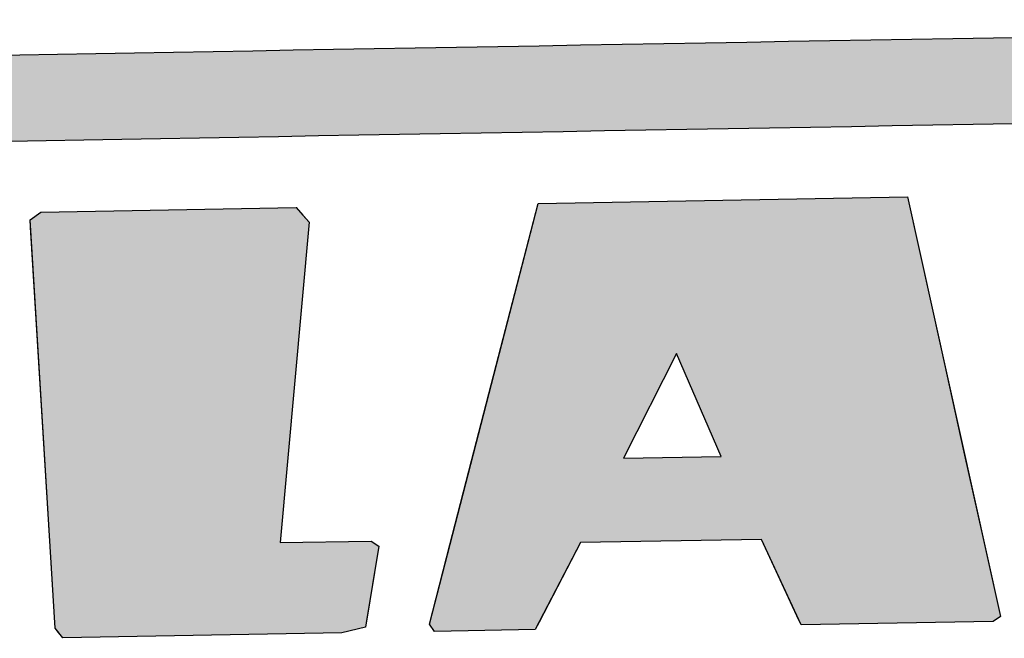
# Model space of a CAD drawing. Extents: x 1073 to 6773, y 5991 to 11916.
# Tile 22 of 65: x 3284 to 3452, y 8175 to 8281. Entities that reach past the tile are written whole.
import ezdxf

# ---------------------------------------------------------------- set-up
doc = ezdxf.new("R2010")
doc.units = 0
doc.layers.get('0').update_dxf_attribs({"linetype": 'CONTINUOUS'})
doc.layers.add('LOGO', color=7, linetype='CONTINUOUS')

# ---------------------------------------------------------------- blocks, each defined once
blk = doc.blocks.new('*U14')
at = {"layer": 'LOGO', "color": 8, "linetype": 'CONTINUOUS', "extrusion": (0, 0, -1)}
for points in [[(-2.698, 31.16), (-73.405, 30.582), (-1.413, 30.582)], [(-3.351, 31.226), (-72.119, 31.16), (-2.698, 31.16)], [(-2.698, 31.16), (-72.119, 31.16), (-73.405, 30.582)], [(-3.351, 31.226), (-71.417, 31.226), (-72.119, 31.16)], [(-1.413, 30.582), (-74.315, 29.53), (-0.502, 29.53)], [(-1.413, 30.582), (-73.405, 30.582), (-74.315, 29.53)], [(-0.502, 29.53), (-74.438, 29.093), (-0.38, 29.093)], [(-0.502, 29.53), (-74.315, 29.53), (-74.438, 29.093)]]:
    blk.add_solid(points, dxfattribs=at)
blk = doc.blocks.new('*U16')
at = {"layer": 'LOGO', "color": 8, "linetype": 'CONTINUOUS'}
for p, q in [((21.971, 27.145), (22.239, 27.334)), ((28.548, 27.334), (28.71, 27.145)), ((21.979, 26.969), (21.971, 27.145)), ((28.71, 27.145), (28.86, 26.969)), ((22.328, 19.08), (21.979, 26.969)), ((28.86, 26.969), (28.011, 19.08)), ((22.329, 19.068), (22.328, 19.08)), ((22.334, 18.947), (22.329, 19.068)), ((28.011, 19.08), (30.258, 19.068)), ((30.258, 19.068), (30.441, 18.947)), ((22.418, 17.062), (22.334, 18.947)), ((30.441, 18.947), (30.1, 17.062)), ((22.499, 16.954), (22.418, 17.062)), ((30.1, 17.062), (30.081, 16.954)), ((22.6, 16.819), (22.499, 16.954)), ((30.081, 16.954), (29.488, 16.819))]:
    blk.add_line(p, q, dxfattribs=at)
at = {"layer": 'LOGO', "color": 8, "linetype": 'CONTINUOUS', "extrusion": (0, 0, -1)}
for points in [[(-22.239, 27.334), (-28.71, 27.145), (-21.971, 27.145)], [(-22.239, 27.334), (-28.548, 27.334), (-28.71, 27.145)], [(-21.971, 27.145), (-28.86, 26.969), (-21.979, 26.969)], [(-21.971, 27.145), (-28.71, 27.145), (-28.86, 26.969)], [(-21.979, 26.969), (-28.011, 19.08), (-22.328, 19.08)], [(-21.979, 26.969), (-28.86, 26.969), (-28.011, 19.08)], [(-22.328, 19.08), (-30.258, 19.068), (-22.329, 19.068)], [(-22.328, 19.08), (-28.011, 19.08), (-30.258, 19.068)], [(-22.329, 19.068), (-30.441, 18.947), (-22.334, 18.947)], [(-22.329, 19.068), (-30.258, 19.068), (-30.441, 18.947)], [(-22.334, 18.947), (-30.1, 17.062), (-22.418, 17.062)], [(-22.334, 18.947), (-30.441, 18.947), (-30.1, 17.062)], [(-22.418, 17.062), (-30.081, 16.954), (-22.499, 16.954)], [(-22.418, 17.062), (-30.1, 17.062), (-30.081, 16.954)], [(-22.499, 16.954), (-29.488, 16.819), (-22.6, 16.819)], [(-22.499, 16.954), (-30.081, 16.954), (-29.488, 16.819)]]:
    blk.add_solid(points, dxfattribs=at)
blk = doc.blocks.new('*U17')
at = {"layer": 'LOGO', "color": 8, "linetype": 'CONTINUOUS'}
for p, q in [((33.478, 23.574), (34.521, 27.334)), ((43.647, 27.334), (44.41, 23.574)), ((32.768, 21.013), (33.478, 23.574)), ((37.871, 23.574), (36.518, 21.013)), ((38.93, 21.013), (37.871, 23.574)), ((44.41, 23.574), (44.93, 21.013)), ((32.195, 18.947), (32.768, 21.013)), ((44.93, 21.013), (45.349, 18.947)), ((31.656, 17.002), (32.195, 18.947)), ((32.195, 18.947), (32.195, 18.947)), ((35.424, 18.947), (34.369, 17.002)), ((40.78, 16.941), (39.894, 18.947)), ((45.349, 18.947), (45.349, 18.947)), ((45.349, 18.947), (45.757, 16.941)), ((31.778, 16.819), (31.656, 17.002)), ((34.369, 17.002), (34.27, 16.819)), ((40.834, 16.819), (40.78, 16.941)), ((45.757, 16.941), (45.575, 16.819))]:
    blk.add_line(p, q, dxfattribs=at)
at = {"layer": 'LOGO', "color": 8, "linetype": 'CONTINUOUS', "extrusion": (0, 0, -1)}
for points in [[(-34.521, 27.334), (-44.41, 23.574), (-33.478, 23.574)], [(-34.521, 27.334), (-43.647, 27.334), (-44.41, 23.574)], [(-33.478, 23.574), (-36.518, 21.013), (-32.768, 21.013)], [(-33.478, 23.574), (-37.871, 23.574), (-36.518, 21.013)], [(-37.871, 23.574), (-44.93, 21.013), (-38.93, 21.013)], [(-37.871, 23.574), (-44.41, 23.574), (-44.93, 21.013)], [(-32.768, 21.013), (-45.349, 18.947), (-32.195, 18.947)], [(-32.768, 21.013), (-44.93, 21.013), (-45.349, 18.947)], [(-32.195, 18.947), (-34.369, 17.002), (-31.656, 17.002)], [(-32.195, 18.947), (-35.424, 18.947), (-32.195, 18.947)], [(-32.195, 18.947), (-39.894, 18.947), (-35.424, 18.947)], [(-32.195, 18.947), (-35.424, 18.947), (-34.369, 17.002)], [(-39.894, 18.947), (-45.349, 18.947), (-39.894, 18.947)], [(-39.894, 18.947), (-45.349, 18.947), (-45.349, 18.947)], [(-39.894, 18.947), (-45.757, 16.941), (-40.78, 16.941)], [(-39.894, 18.947), (-45.349, 18.947), (-45.757, 16.941)], [(-31.656, 17.002), (-34.27, 16.819), (-31.778, 16.819)], [(-31.656, 17.002), (-34.369, 17.002), (-34.27, 16.819)], [(-40.78, 16.941), (-45.575, 16.819), (-40.834, 16.819)], [(-40.78, 16.941), (-45.757, 16.941), (-45.575, 16.819)]]:
    blk.add_solid(points, dxfattribs=at)
blk = doc.blocks.new('KLAUS')
at = {"layer": 'LOGO'}
for points in [[(22.418, 17.062), (21.971, 27.145), (22.239, 27.334), (28.548, 27.334), (28.86, 26.969), (28.011, 19.08), (30.258, 19.068), (30.441, 18.947), (30.081, 16.954), (29.488, 16.819), (22.6, 16.819), (22.418, 17.062), (22.418, 17.062)], [(34.521, 27.334), (43.647, 27.334), (45.757, 16.941), (45.575, 16.819), (40.834, 16.819), (39.894, 18.947), (35.424, 18.947), (34.27, 16.819), (31.778, 16.819), (31.656, 17.002), (34.521, 27.334), (34.521, 27.334)], [(36.518, 21.013), (38.93, 21.013), (37.871, 23.574), (36.518, 21.013), (36.518, 21.013)]]:
    blk.add_lwpolyline(points, dxfattribs=at)
for points in [[(20.876, 31.226, 0), (21.794, 31.226, 0), (22.725, 31.226, 0), (23.668, 31.226, 0), (24.623, 31.226, 0), (25.588, 31.226, 0), (26.563, 31.226, 0), (27.547, 31.226, 0), (28.539, 31.226, 0), (29.538, 31.226, 0), (30.544, 31.226, 0), (31.555, 31.226, 0), (32.572, 31.226, 0), (33.592, 31.226, 0), (34.615, 31.226, 0), (35.64, 31.226, 0), (36.667, 31.226, 0), (37.694, 31.226, 0), (38.721, 31.226, 0), (39.747, 31.226, 0), (40.772, 31.226, 0), (41.793, 31.226, 0), (42.811, 31.226, 0), (43.824, 31.226, 0), (44.833, 31.226, 0), (45.835, 31.226, 0), (46.83, 31.226, 0)], [(46.287, 29.093, 0), (45.297, 29.093, 0), (44.3, 29.093, 0), (43.297, 29.093, 0), (42.29, 29.093, 0), (41.278, 29.093, 0), (40.264, 29.093, 0), (39.247, 29.093, 0), (38.229, 29.093, 0), (37.21, 29.093, 0), (36.191, 29.093, 0), (35.173, 29.093, 0), (34.157, 29.093, 0), (33.143, 29.093, 0), (32.133, 29.093, 0), (31.127, 29.093, 0), (30.126, 29.093, 0), (29.131, 29.093, 0), (28.143, 29.093, 0), (27.163, 29.093, 0), (26.191, 29.093, 0), (25.228, 29.093, 0), (24.275, 29.093, 0), (23.333, 29.093, 0), (22.402, 29.093, 0), (21.484, 29.093, 0)]]:
    blk.add_polyline3d(points, dxfattribs=at)
at = {"layer": 'LOGO', "color": 8, "linetype": 'CONTINUOUS'}
for name in ['*U14', '*U16', '*U17']:
    blk.add_blockref(name, (0, 0), dxfattribs=at)

msp = doc.modelspace()

# ---------------------------------------------------------------- block references
at = {"xscale": 6.929133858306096, "yscale": 6.929133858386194, "zscale": 6.929133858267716, "rotation": 0.9999999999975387}
msp.add_blockref('KLAUS', (3136.52, 8056.1), dxfattribs=at)

doc.saveas('drawing.dxf')
